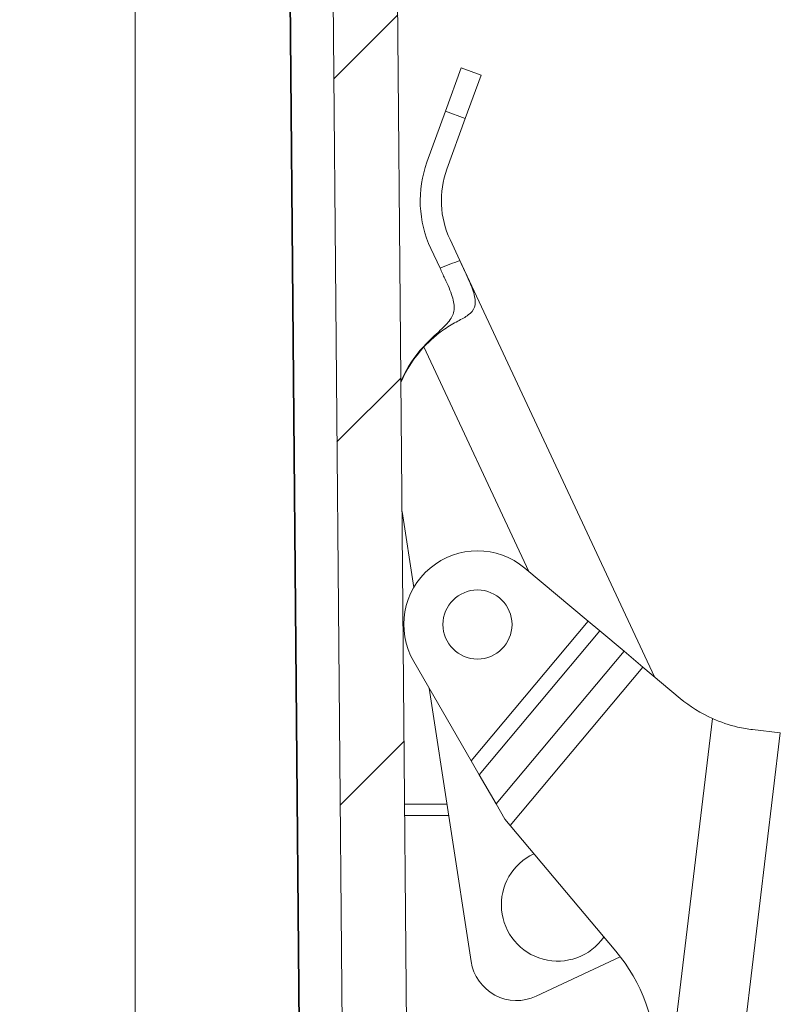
# Model space of a CAD drawing. Header units: inches. Extents: x 0 to 153, y 3 to 96.
# Tile 66 of 132: x 68.17 to 69.82, y 77.97 to 80.11. Entities that reach past the tile are written whole.
import ezdxf

# ---------------------------------------------------------------- set-up
doc = ezdxf.new("R2010")
doc.units = ezdxf.units.IN
doc.header["$LTSCALE"] = 4.5
doc.header["$MEASUREMENT"] = 0
for name, color, linetype, lineweight in [('Hatch (ANSI)', 7, 'Continuous', 9), ('Visible (ANSI)', 7, 'Continuous', 18), ('Visible Narrow (ANSI)', 7, 'Continuous', 5)]:
    doc.layers.add(name, color=color, linetype=linetype, lineweight=lineweight)

msp = doc.modelspace()

# ---------------------------------------------------------------- hatches: boundary and pattern name
at = {"layer": 'Hatch (ANSI)'}
h = msp.add_hatch(dxfattribs=at)
h.set_pattern_fill('ANSI31', color=256, scale=4.5, style=0)
h.set_pattern_definition([(44.99999999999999, (0, 0), (-0.397747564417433, 0.397747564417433), [])])
edge = h.paths.add_edge_path()
edge.add_ellipse((52.11314576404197, 77.49936808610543), major_axis=(-0.05057238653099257, 0.04083422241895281), ratio=1, start_angle=0, end_angle=39.91911222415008)
edge.add_line((52.04815566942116, 77.49823336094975), (52.04972013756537, 77.40860504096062))
edge.add_line((52.04972013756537, 77.40860504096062), (52.10535984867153, 77.40860504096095))
edge.add_line((52.10535984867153, 77.40860504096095), (52.22822244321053, 77.40860504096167))
edge.add_line((52.22822244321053, 77.40860504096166), (52.22830676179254, 77.40860504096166))
edge.add_line((52.22830676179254, 77.40860504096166), (52.26072240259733, 77.40860504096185))
edge.add_ellipse((52.26072240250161, 77.38860504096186), major_axis=(0.01999999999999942, -9.571793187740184e-11), ratio=1, start_angle=2.7454581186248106e-07, end_angle=90.0000000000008, ccw=False)
edge.add_line((52.28072240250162, 77.38860504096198), (52.28072240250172, 77.37160504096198))
edge.add_ellipse((52.30572240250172, 77.37160504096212), major_axis=(1.477530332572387e-13, -0.02500000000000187), ratio=1, start_angle=269.9999999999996, end_angle=360.0000000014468)
edge.add_line((52.3057224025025, 77.34660504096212), (52.34372240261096, 77.34660504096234))
edge.add_ellipse((52.34372240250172, 77.37160504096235), major_axis=(0.02500000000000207, 1.092386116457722e-10), ratio=1, start_angle=270.0000000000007, end_angle=359.9999997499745)
edge.add_line((52.36872240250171, 77.37160504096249), (52.36872240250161, 77.38860504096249))
edge.add_ellipse((52.38872240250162, 77.3886050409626), major_axis=(-1.177079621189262e-13, 0.01999999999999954), ratio=1, start_angle=0, end_angle=89.99999999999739, ccw=False)
edge.add_line((52.38872240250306, 77.40860504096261), (52.42122244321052, 77.4086050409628))
edge.add_line((52.42122244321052, 77.4086050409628), (52.42130676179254, 77.4086050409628))
edge.add_line((52.42130676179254, 77.4086050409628), (52.52122244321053, 77.40860504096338))
edge.add_line((52.52122244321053, 77.4086050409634), (52.6820146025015, 77.40860504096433))
edge.add_line((52.6820146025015, 77.40860504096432), (52.71532664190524, 81.22578667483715))
edge.add_ellipse((52.96531712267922, 81.22360504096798), major_axis=(0.002181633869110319, 0.2499904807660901), ratio=1, start_angle=0.5000000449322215, end_angle=90.00000000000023, ccw=False)
edge.add_line((52.96531712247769, 81.47360504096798), (53.36776575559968, 81.47360504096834))
edge.add_ellipse((53.36776575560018, 81.43860504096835), major_axis=(0.03499999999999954, 5.072537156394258e-13), ratio=1, start_angle=0.9999999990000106, end_angle=89.99999999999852, ccw=False)
edge.add_line((53.40276042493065, 81.43921587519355), (53.40701460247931, 81.19549420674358))
edge.add_ellipse((53.44200927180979, 81.19610504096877), major_axis=(0.0006108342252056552, -0.03499466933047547), ratio=1, start_angle=270.0000000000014, end_angle=358.9999999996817)
edge.add_line((53.4420092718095, 81.16110504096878), (53.5368073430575, 81.16110504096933))
edge.add_line((53.5368073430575, 81.16110504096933), (53.55701460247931, 81.19610504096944))
edge.add_line((53.55701460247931, 81.19610504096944), (53.56125811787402, 81.43921587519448))
edge.add_ellipse((53.59625278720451, 81.43860504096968), major_axis=(0.000610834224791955, 0.03499466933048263), ratio=1, start_angle=0.9999999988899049, end_angle=90.00000000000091, ccw=False)
edge.add_line((53.59625278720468, 81.47360504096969), (53.70527641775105, 81.47360504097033))
edge.add_ellipse((53.70527641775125, 81.43860504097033), major_axis=(0.03500000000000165, 2.0513318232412e-13), ratio=1, start_angle=0.999999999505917, end_angle=89.99999999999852, ccw=False)
edge.add_line((53.74027108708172, 81.43921587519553), (53.74451460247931, 81.19610504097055))
edge.add_line((53.74451460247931, 81.19610504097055), (53.76472186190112, 81.16110504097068))
edge.add_line((53.76472186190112, 81.16110504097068), (53.85951993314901, 81.16110504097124))
edge.add_ellipse((53.8595199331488, 81.19610504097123), major_axis=(0.03499999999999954, 2.051331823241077e-13), ratio=1, start_angle=270.0000000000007, end_angle=359.0000000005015)
edge.add_line((53.89451460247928, 81.19549420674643), (53.89876878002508, 81.43921587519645))
edge.add_ellipse((53.93376344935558, 81.43860504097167), major_axis=(0.0006108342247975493, 0.03499466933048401), ratio=1, start_angle=0.999999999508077, end_angle=90.00000000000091, ccw=False)
edge.add_line((53.93376344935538, 81.47360504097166), (56.93026575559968, 81.47360504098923))
edge.add_ellipse((56.93026575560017, 81.43860504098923), major_axis=(0.03500000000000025, 5.051556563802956e-13), ratio=1, start_angle=0.9999999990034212, end_angle=90.0000000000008, ccw=False)
edge.add_line((56.96526042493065, 81.43921587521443), (56.9695146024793, 81.19549420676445))
edge.add_ellipse((57.0045092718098, 81.19610504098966), major_axis=(0.0006108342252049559, -0.03499466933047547), ratio=1, start_angle=270.0000000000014, end_angle=358.9999999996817)
edge.add_line((57.0045092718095, 81.16110504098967), (57.0993073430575, 81.16110504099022))
edge.add_line((57.09930734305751, 81.16110504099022), (57.11951460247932, 81.19610504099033))
edge.add_line((57.11951460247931, 81.19610504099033), (57.12375811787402, 81.43921587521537))
edge.add_ellipse((57.15875278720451, 81.43860504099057), major_axis=(0.000610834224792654, 0.03499466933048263), ratio=1, start_angle=0.9999999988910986, end_angle=90.00000000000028, ccw=False)
edge.add_line((57.15875278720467, 81.47360504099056), (57.26777641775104, 81.4736050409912))
edge.add_ellipse((57.26777641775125, 81.4386050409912), major_axis=(0.03500000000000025, 2.058325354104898e-13), ratio=1, start_angle=0.9999999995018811, end_angle=90.0000000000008, ccw=False)
edge.add_line((57.30277108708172, 81.43921587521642), (57.3070146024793, 81.19610504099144))
edge.add_line((57.30701460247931, 81.19610504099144), (57.32722186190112, 81.16110504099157))
edge.add_line((57.32722186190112, 81.16110504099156), (57.422019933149, 81.16110504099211))
edge.add_ellipse((57.4220199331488, 81.19610504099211), major_axis=(0.03500000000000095, 2.065318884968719e-13), ratio=1, start_angle=269.9999999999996, end_angle=359.0000000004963)
edge.add_line((57.45701460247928, 81.19549420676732), (57.46126878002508, 81.43921587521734))
edge.add_ellipse((57.49626344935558, 81.43860504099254), major_axis=(0.0006108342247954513, 0.03499466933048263), ratio=1, start_angle=0.9999999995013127, end_angle=89.99999999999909, ccw=False)
edge.add_line((57.49626344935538, 81.47360504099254), (59.24442531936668, 81.47360504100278))
edge.add_ellipse((59.2444253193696, 80.97360504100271), major_axis=(0.5000000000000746, 2.928201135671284e-12), ratio=1, start_angle=82.90015949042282, end_angle=90, ccw=False)
edge.add_ellipse((60.77576460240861, 93.26821030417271), major_axis=(11.79843912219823, -1.469539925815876), ratio=0.9999999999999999, start_angle=270, end_angle=275.7476408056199)
edge.add_ellipse((60.49436602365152, 81.3469257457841), major_axis=(0.03499025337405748, -0.0008259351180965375), ratio=1, start_angle=2.3521997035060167, end_angle=90.00000000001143, ccw=False)
edge.add_line((60.529360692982, 81.34753658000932), (60.53201460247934, 81.19549420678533))
edge.add_ellipse((60.5670092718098, 81.19610504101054), major_axis=(0.0006108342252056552, -0.03499466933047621), ratio=1, start_angle=270.0000000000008, end_angle=359.000000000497)
edge.add_line((60.56700927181, 81.16110504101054), (60.6618073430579, 81.1611050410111))
edge.add_line((60.66180734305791, 81.1611050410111), (60.68201460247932, 81.19610504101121))
edge.add_line((60.68201460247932, 81.19610504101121), (60.68408589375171, 81.31476923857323))
edge.add_ellipse((60.74907599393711, 81.31363483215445), major_axis=(0.00113440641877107, 0.06499010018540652), ratio=1, start_angle=1.0000000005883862, end_angle=89.99999999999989, ccw=False)
edge.add_ellipse((60.74907599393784, 81.31363483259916), major_axis=(0.06499999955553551, 1.054209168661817e-12), ratio=1, start_angle=89.87208729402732, end_angle=90, ccw=False)
edge.add_ellipse((60.77576460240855, 93.26821030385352), major_axis=(11.88957563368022, -0.02654349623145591), ratio=1, start_angle=270, end_angle=270.2558254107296)
edge.add_ellipse((60.80245321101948, 81.31363483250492), major_axis=(0.06499983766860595, 0.0001451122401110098), ratio=1, start_angle=89.87208729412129, end_angle=90.0000000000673, ccw=False)
edge.add_ellipse((60.80245321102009, 81.31363483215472), major_axis=(0.06500000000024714, 3.243631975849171e-13), ratio=1, start_angle=1.0000000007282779, end_angle=89.99999999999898, ccw=False)
edge.add_line((60.86744331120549, 81.3147692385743), (60.8695146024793, 81.19610504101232))
edge.add_line((60.8695146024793, 81.1961050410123), (60.88972186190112, 81.16110504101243))
edge.add_line((60.88972186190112, 81.16110504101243), (60.98451993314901, 81.16110504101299))
edge.add_ellipse((60.9845199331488, 81.19610504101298), major_axis=(0.03500000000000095, 2.059636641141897e-13), ratio=1, start_angle=270.0000000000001, end_angle=359.0000000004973)
edge.add_line((61.01951460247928, 81.19549420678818), (61.02216851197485, 81.3475365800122))
edge.add_ellipse((61.05716318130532, 81.34692574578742), major_axis=(0.0006108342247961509, 0.03499466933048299), ratio=1, start_angle=2.3521997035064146, end_angle=90.00000000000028, ccw=False)
edge.add_ellipse((60.77576460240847, 93.26821030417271), major_axis=(11.88629430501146, 0.280572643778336), ratio=1, start_angle=270, end_angle=275.7476408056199)
edge.add_ellipse((62.30710388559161, 80.97360504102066), major_axis=(0.4961661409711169, 0.06179935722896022), ratio=1, start_angle=82.9001594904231, end_angle=90.0000000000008, ccw=False)
edge.add_line((62.30710388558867, 81.47360504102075), (64.05526575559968, 81.47360504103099))
edge.add_ellipse((64.05526575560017, 81.43860504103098), major_axis=(0.03500000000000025, 5.051556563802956e-13), ratio=1, start_angle=0.9999999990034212, end_angle=90.00000000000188, ccw=False)
edge.add_line((64.09026042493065, 81.4392158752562), (64.09451460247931, 81.19549420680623))
edge.add_ellipse((64.12950927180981, 81.19610504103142), major_axis=(0.0006108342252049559, -0.03499466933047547), ratio=1, start_angle=270.0000000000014, end_angle=358.9999999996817)
edge.add_line((64.12950927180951, 81.16110504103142), (64.2243073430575, 81.16110504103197))
edge.add_line((64.2243073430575, 81.16110504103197), (64.24451460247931, 81.19610504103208))
edge.add_line((64.24451460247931, 81.19610504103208), (64.24875811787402, 81.43921587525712))
edge.add_ellipse((64.2837527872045, 81.43860504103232), major_axis=(0.000610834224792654, 0.03499466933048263), ratio=1, start_angle=0.9999999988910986, end_angle=90.0000000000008, ccw=False)
edge.add_line((64.28375278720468, 81.47360504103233), (64.39277641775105, 81.47360504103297))
edge.add_ellipse((64.39277641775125, 81.43860504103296), major_axis=(0.03500000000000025, 2.058325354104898e-13), ratio=1, start_angle=0.9999999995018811, end_angle=90.0000000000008, ccw=False)
edge.add_line((64.42777108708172, 81.43921587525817), (64.4320146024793, 81.19610504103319))
edge.add_line((64.43201460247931, 81.19610504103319), (64.45222186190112, 81.16110504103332))
edge.add_line((64.45222186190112, 81.16110504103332), (64.547019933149, 81.16110504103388))
edge.add_ellipse((64.5470199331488, 81.19610504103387), major_axis=(0.03500000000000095, 2.065318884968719e-13), ratio=1, start_angle=269.9999999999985, end_angle=359.0000000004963)
edge.add_line((64.58201460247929, 81.19549420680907), (64.5862687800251, 81.4392158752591))
edge.add_ellipse((64.62126344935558, 81.4386050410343), major_axis=(0.0006108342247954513, 0.03499466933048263), ratio=1, start_angle=0.9999999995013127, end_angle=89.99999999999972, ccw=False)
edge.add_line((64.62126344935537, 81.4736050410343), (67.61776575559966, 81.47360504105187))
edge.add_ellipse((67.61776575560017, 81.43860504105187), major_axis=(0.03499999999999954, 5.072537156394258e-13), ratio=1, start_angle=0.9999999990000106, end_angle=89.99999999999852, ccw=False)
edge.add_line((67.65276042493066, 81.43921587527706), (67.65701460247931, 81.19549420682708))
edge.add_ellipse((67.6920092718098, 81.1961050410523), major_axis=(0.0006108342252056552, -0.03499466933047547), ratio=1, start_angle=270.0000000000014, end_angle=358.9999999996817)
edge.add_line((67.6920092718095, 81.16110504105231), (67.78680734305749, 81.16110504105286))
edge.add_line((67.7868073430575, 81.16110504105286), (67.80701460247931, 81.19610504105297))
edge.add_line((67.80701460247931, 81.19610504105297), (67.81125811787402, 81.43921587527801))
edge.add_ellipse((67.8462527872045, 81.43860504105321), major_axis=(0.000610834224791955, 0.03499466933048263), ratio=1, start_angle=0.9999999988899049, end_angle=90.00000000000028, ccw=False)
edge.add_line((67.84625278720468, 81.4736050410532), (67.95527641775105, 81.47360504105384))
edge.add_ellipse((67.95527641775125, 81.43860504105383), major_axis=(0.03500000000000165, 2.0513318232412e-13), ratio=1, start_angle=0.999999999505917, end_angle=89.99999999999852, ccw=False)
edge.add_line((67.99027108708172, 81.43921587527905), (67.9945146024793, 81.19610504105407))
edge.add_line((67.9945146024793, 81.19610504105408), (68.01472186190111, 81.16110504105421))
edge.add_line((68.01472186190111, 81.1611050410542), (68.10951993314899, 81.16110504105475))
edge.add_ellipse((68.1095199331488, 81.19610504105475), major_axis=(0.03499999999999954, 2.051331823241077e-13), ratio=1, start_angle=269.9999999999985, end_angle=359.0000000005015)
edge.add_line((68.14451460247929, 81.19549420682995), (68.1487687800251, 81.43921587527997))
edge.add_ellipse((68.18376344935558, 81.43860504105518), major_axis=(0.0006108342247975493, 0.03499466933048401), ratio=1, start_angle=0.999999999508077, end_angle=90.00000000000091, ccw=False)
edge.add_line((68.18376344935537, 81.47360504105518), (68.58621208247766, 81.47360504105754))
edge.add_ellipse((68.58621208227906, 81.22360504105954), major_axis=(0.2499999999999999, -1.986056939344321e-10), ratio=1, start_angle=0.5000000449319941, end_angle=89.99999999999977, ccw=False)
edge.add_line((68.83620256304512, 81.22578667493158), (68.8695146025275, 77.40860504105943))
edge.add_line((68.8695146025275, 77.40860504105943), (69.03030676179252, 77.40860504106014))
edge.add_line((69.03030676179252, 77.40860504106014), (69.13030676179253, 77.40860504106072))
edge.add_line((69.13030676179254, 77.40860504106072), (69.16280680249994, 77.40860504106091))
edge.add_ellipse((69.16280680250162, 77.38860504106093), major_axis=(0.01999999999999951, 1.686567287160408e-12), ratio=1, start_angle=0, end_angle=90.0000000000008, ccw=False)
edge.add_line((69.18280680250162, 77.38860504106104), (69.18280680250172, 77.37160504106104))
edge.add_ellipse((69.20780680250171, 77.37160504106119), major_axis=(1.485835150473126e-13, -0.02500000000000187), ratio=1, start_angle=269.9999999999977, end_angle=359.9999997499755)
edge.add_line((69.20780680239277, 77.34660504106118), (69.24580680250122, 77.34660504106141))
edge.add_ellipse((69.24580680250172, 77.37160504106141), major_axis=(0.02500000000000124, -4.856914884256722e-13), ratio=1, start_angle=270.0000000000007, end_angle=360.0000000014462)
edge.add_line((69.27080680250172, 77.37160504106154), (69.27080680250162, 77.38860504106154))
edge.add_ellipse((69.29080680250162, 77.38860504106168), major_axis=(-1.173091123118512e-13, 0.01999999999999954), ratio=1, start_angle=2.745520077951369e-07, end_angle=89.99999999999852, ccw=False)
edge.add_line((69.29080680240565, 77.40860504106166), (69.32330676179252, 77.40860504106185))
edge.add_line((69.32330676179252, 77.40860504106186), (69.53826460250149, 77.40860504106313))
edge.add_line((69.5382646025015, 77.40860504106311), (69.5382646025, 77.66405637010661))
edge.add_ellipse((69.57551548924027, 77.78860504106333), major_axis=(-0.1245486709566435, 0.03725088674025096), ratio=1, start_angle=21.65123971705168, end_angle=89.99999999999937, ccw=False)
edge.add_line((69.44601017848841, 77.77727479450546), (69.43971139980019, 77.84927016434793))
edge.add_ellipse((69.37495874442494, 77.84360504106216), major_axis=(-0.005665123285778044, 0.06475265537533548), ratio=1, start_angle=270.0000000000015, end_angle=354.9999999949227)
edge.add_line((69.37495874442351, 77.90860504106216), (69.27456326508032, 77.90860504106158))
edge.add_ellipse((69.27456326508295, 77.84360504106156), major_axis=(-0.0650000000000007, -2.638473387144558e-12), ratio=1, start_angle=269.9999999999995, end_angle=359.499999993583)
edge.add_line((69.20956574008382, 77.84417226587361), (69.20754866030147, 77.61303781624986))
edge.add_ellipse((69.1425511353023, 77.6136050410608), major_axis=(-0.0005672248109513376, -0.06499752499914), ratio=1, start_angle=0.469498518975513, end_angle=90.00000000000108, ccw=False)
edge.add_line((69.14251653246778, 77.54860505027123), (69.07272806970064, 77.5486050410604))
edge.add_ellipse((69.07272806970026, 77.6136050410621), major_axis=(-0.0649999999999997, -3.80961624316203e-13), ratio=1, start_angle=0.5000000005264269, end_angle=89.99999999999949, ccw=False)
edge.add_line((69.0077305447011, 77.61303781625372), (68.97619190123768, 81.22700838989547))
edge.add_ellipse((68.58620675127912, 81.22360504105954), major_axis=(-0.003403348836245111, 0.3899851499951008), ratio=1, start_angle=270.0000000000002, end_angle=359.4999998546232)
edge.add_line((68.5862067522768, 81.61360504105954), (52.96532245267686, 81.613605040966))
edge.add_ellipse((52.96532245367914, 81.22360504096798), major_axis=(-0.3900000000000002, -1.002282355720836e-09), ratio=1, start_angle=269.9999999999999, end_angle=359.4999998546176)
edge.add_line((52.575337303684, 81.22700838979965), (52.54379866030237, 77.61303781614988))
edge.add_ellipse((52.47880113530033, 77.61360504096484), major_axis=(-0.0005672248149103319, -0.06499752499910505), ratio=1, start_angle=0.49999912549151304, end_angle=90, ccw=False)
edge.add_line((52.47880113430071, 77.54860504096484), (52.40897806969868, 77.54860504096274))
edge.add_ellipse((52.40897806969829, 77.61360504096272), major_axis=(-0.06499999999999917, -3.809616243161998e-13), ratio=1, start_angle=0.4999999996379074, end_angle=89.99999999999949, ccw=False)
edge.add_line((52.34398054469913, 77.61303781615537), (52.34196346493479, 77.8441722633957))
edge.add_ellipse((52.27696593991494, 77.84360504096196), major_axis=(-0.0005672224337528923, 0.06499752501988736), ratio=1, start_angle=269.9999999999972, end_angle=359.500002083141)
edge.add_line((52.27696593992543, 77.90860504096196), (52.17657046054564, 77.90860504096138))
edge.add_ellipse((52.17657046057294, 77.84360504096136), major_axis=(-0.06499999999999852, -2.730885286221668e-11), ratio=1, start_angle=269.9999999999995, end_angle=354.9999999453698)
edge.add_line((52.1118178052, 77.8492701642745), (52.09093153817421, 77.610539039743))
edge.add_ellipse((51.96142608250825, 77.6218676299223), major_axis=(-0.01132859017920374, -0.1295054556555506), ratio=1, start_angle=56.08220529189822, end_angle=90.00000000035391, ccw=False)

# ---------------------------------------------------------------- linework, layer by layer
at = {"layer": 'Visible (ANSI)'}
for p, q in [((68.74245256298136, 81.22578667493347), (68.77576460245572, 77.40860504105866)), ((68.83620256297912, 81.22578667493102), (68.86951460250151, 77.40860504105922)), ((69.00773054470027, 77.61303781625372), (68.9761919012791, 81.22700838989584)), ((69.12354487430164, 80.0073196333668), (69.08944227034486, 79.91331424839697)), ((69.12354487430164, 80.00731963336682), (69.16678735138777, 79.99163243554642)), ((69.13268474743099, 79.89762705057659), (69.16678735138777, 79.99163243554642)), ((69.08944227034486, 79.91331424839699), (69.04948858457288, 79.80318008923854)), ((69.13268474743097, 79.89762705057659), (69.092731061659, 79.78749289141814)), ((69.05790020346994, 79.61508783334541), (69.07788003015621, 79.572359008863)), ((69.09956977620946, 79.63457235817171), (69.12086340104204, 79.58903384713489)), ((69.12086340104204, 79.58903384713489), (69.54331910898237, 78.68557076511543)), ((68.99524106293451, 79.04419066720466), (69.02059948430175, 78.87905777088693)), ((69.26193139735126, 78.921566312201), (69.39938335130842, 78.80628747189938)), ((69.39938335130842, 78.80628747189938), (69.42488024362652, 78.78490362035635)), ((69.42488024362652, 78.78490362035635), (69.4774602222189, 78.74080560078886)), ((69.51825524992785, 78.70659143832), (69.4774602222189, 78.74080560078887)), ((69.02057066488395, 78.71894040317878), (69.14519445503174, 78.50320704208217)), ((69.51825524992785, 78.70659143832), (69.59924997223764, 78.63866241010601)), ((69.05410112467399, 78.66089659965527), (69.14524946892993, 78.06734269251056)), ((69.81652006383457, 78.56340518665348), (69.75615782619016, 78.57067515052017)), ((69.81652006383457, 78.56340518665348), (69.707546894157, 77.65860504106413)), ((69.1629082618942, 78.47254308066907), (69.14519445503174, 78.50320704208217)), ((69.1629082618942, 78.47254308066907), (69.19943787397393, 78.40930751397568)), ((69.09284391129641, 78.408605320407), (69.00078773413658, 78.40860510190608)), ((69.19943787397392, 78.40930751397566), (69.21839194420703, 78.37649656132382)), ((69.21839194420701, 78.37649656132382), (69.2299065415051, 78.36278078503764)), ((69.45935052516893, 78.08947532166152), (69.2299065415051, 78.36278078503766)), ((69.46911438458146, 78.07734894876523), (69.28644849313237, 77.9919351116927))]:
    msp.add_line(p, q, dxfattribs=at)
msp.add_circle((69.15911523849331, 78.79897415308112), 0.07500000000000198, dxfattribs=at)
for centre, radius, start, end in [((69.28074183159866, 79.7192876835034), 0.2459999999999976, 160.0606017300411, 205.0606017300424), ((69.28074183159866, 79.7192876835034), 0.199999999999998, 160.060601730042, 205.0606017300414), ((69.23945743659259, 79.21959208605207), 0.2690814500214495, 137.093456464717, 156.457936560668), ((69.23945743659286, 79.21959208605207), 0.2680099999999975, 137.1861847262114, 156.9766628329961), ((69.1591152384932, 78.79897415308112), 0.1599999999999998, 50.01395645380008, 210.0139564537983), ((69.79203027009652, 78.86852270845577), 0.2999999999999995, 230.0139564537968, 245.8346193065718), ((69.33326460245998, 78.19045381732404), 0.1223205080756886, 115.0225723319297, 325.0053405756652), ((69.1683131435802, 77.8451451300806), 0.3799999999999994, 0.6124355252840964, 40.01395645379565), ((69.24409083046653, 78.08252113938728), 0.09999999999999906, 188.7303533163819, 295.0606017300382)]:
    msp.add_arc(centre, radius, start, end, dxfattribs=at)
for points, knots in [([(69.04236465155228, 79.40278395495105), (69.04712614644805, 79.40790619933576), (69.05199918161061, 79.41285967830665), (69.06307182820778, 79.42363384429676), (69.06919605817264, 79.42925573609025), (69.08405077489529, 79.44300048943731), (69.09186839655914, 79.45037515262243), (69.1036449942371, 79.4657431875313), (69.10722725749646, 79.47344626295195), (69.10925192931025, 79.49130648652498), (69.10759820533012, 79.50076062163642), (69.10055841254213, 79.52301577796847), (69.09476287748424, 79.53599376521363), (69.08485125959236, 79.55747458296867), (69.0813842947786, 79.56492711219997), (69.07788003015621, 79.572359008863)], [-1.203263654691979, -1.203263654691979, -1.203263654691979, -1.203263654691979, -1.155220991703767, -1.155220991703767, -1.095126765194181, -1.095126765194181, -1.002442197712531, -1.002442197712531, -0.9071396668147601, -0.9071396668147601, -0.8111703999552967, -0.8111703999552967, -0.7031500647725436, -0.7031500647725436, -0.6470855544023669, -0.6470855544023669, -0.6470855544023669, -0.6470855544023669]), ([(69.12086340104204, 79.58903384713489), (69.12125116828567, 79.58820526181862), (69.121638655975, 79.58737589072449), (69.12901534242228, 79.57159993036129), (69.13570711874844, 79.55745099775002), (69.14645291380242, 79.5325583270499), (69.15077430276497, 79.52131441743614), (69.15476313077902, 79.50245051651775), (69.1548595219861, 79.49490611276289), (69.1503129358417, 79.48143123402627), (69.14567611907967, 79.47602516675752), (69.13283072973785, 79.46635680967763), (69.12501497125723, 79.46214572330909), (69.11611674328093, 79.4575341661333)], [0.532306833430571, 0.532306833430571, 0.532306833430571, 0.532306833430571, 0.539243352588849, 0.539243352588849, 0.6642075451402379, 0.6642075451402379, 0.7825479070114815, 0.7825479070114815, 0.8856969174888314, 0.8856969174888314, 0.9922859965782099, 0.9922859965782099, 1.091989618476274, 1.091989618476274, 1.091989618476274, 1.091989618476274]), ([(69.04285440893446, 79.40173656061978), (69.05598808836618, 79.41591278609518), (69.07162610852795, 79.42939916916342), (69.09712151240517, 79.44700353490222), (69.10700226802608, 79.45278309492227), (69.11611674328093, 79.4575341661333)], [-0.5819933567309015, -0.5819933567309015, -0.5819933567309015, -0.5819933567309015, -0.434736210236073, -0.434736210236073, -0.3405261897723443, -0.3405261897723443, -0.3405261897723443, -0.3405261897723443]), ([(69.66921871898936, 78.5948124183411), (69.6865247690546, 78.5870473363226), (69.70572027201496, 78.58060684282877), (69.73523300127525, 78.57371472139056), (69.74620610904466, 78.57189353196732), (69.75615782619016, 78.57067515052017)], [-0.5789935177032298, -0.5789935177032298, -0.5789935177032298, -0.5789935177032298, -0.4344551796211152, -0.4344551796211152, -0.3431423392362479, -0.3431423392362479, -0.3431423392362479, -0.3431423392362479])]:
    msp.add_open_spline(points, degree=3, knots=knots, dxfattribs=at)
at = {"layer": 'Visible Narrow (ANSI)'}
for p, q in [((68.41576460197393, 81.225786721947), (68.41576460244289, 77.40860504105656)), ((68.74394312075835, 81.22578667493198), (68.77724556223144, 77.40860504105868)), ((69.13268474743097, 79.89762705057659), (69.08944227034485, 79.91331424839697)), ((69.2708955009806, 78.91404825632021), (69.04285440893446, 79.40173656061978)), ((69.14519445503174, 78.50320704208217), (69.39938335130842, 78.80628747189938)), ((69.42488024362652, 78.78490362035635), (69.1629082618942, 78.47254308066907)), ((69.19943787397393, 78.40930751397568), (69.4774602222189, 78.74080560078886)), ((69.51825524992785, 78.70659143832), (69.2299065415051, 78.36278078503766)), ((69.55662900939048, 77.65998427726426), (69.66921871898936, 78.5948124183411)), ((69.09661604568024, 78.38404135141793), (69.00100209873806, 78.38404135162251))]:
    msp.add_line(p, q, dxfattribs=at)
msp.add_arc((69.23945743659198, 79.21959208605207), 0.3880099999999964, 107.7970843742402, 114.6091432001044, dxfattribs=at)

doc.saveas('drawing.dxf')
